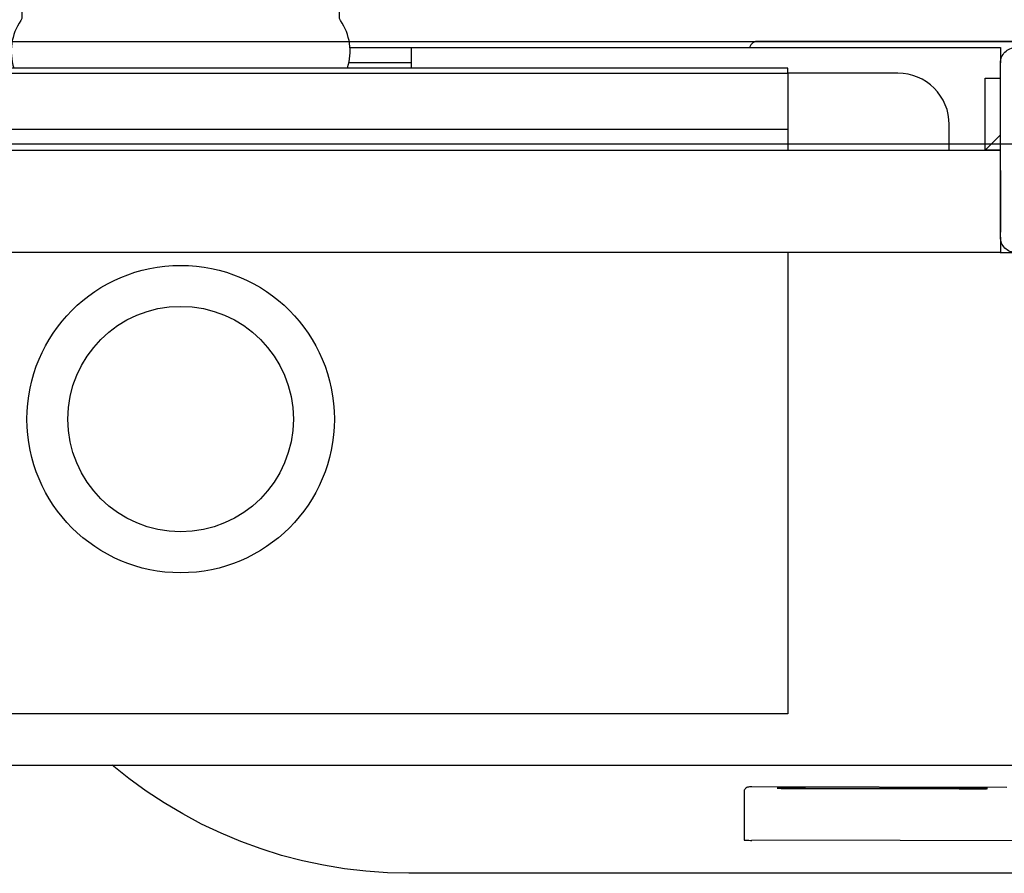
# Model space of a CAD drawing. Header units: millimetres. Extents: x 28600 to 181045, y -399112 to -163690.
# Tile 196 of 256: x 59462 to 59481, y -194637 to -194621. Entities that reach past the tile are written whole.
import ezdxf

# ---------------------------------------------------------------- set-up
doc = ezdxf.new("R2010")
doc.units = ezdxf.units.MM
doc.layers.get('0').update_dxf_attribs({"color": 8})
doc.layers.add('!! 2 ZABUDOWA GK-MDF', color=8, linetype='Continuous')
doc.layers.add('!!_@ wypos sanit nd', color=8, linetype='Continuous', plot=False)

# ---------------------------------------------------------------- blocks, each defined once
blk = doc.blocks.new('A$Cff2eaf8b')
for points in [[(-0.18941, 0.08863), (-0.04454, 0.08863), (-0.04035, 0.08853), (-0.03617, 0.08824), (-0.032, 0.08775), (-0.02786, 0.08707), (-0.02376, 0.08619), (-0.0197, 0.08513), (-0.0157, 0.08388), (-0.01176, 0.08244), (-0.00789, 0.08082), (-0.0041, 0.07902), (-0.0004, 0.07705), (0.0032, 0.0749), (0.0067, 0.0726), (0.01009, 0.07012), (0.01337, 0.0675)], [(-0.19839, 0.08237), (-0.11148, 0.08219)], [(-0.16124, 0.07188), (-0.11145, 0.07178), (-0.11127, 0.07178), (-0.11111, 0.07178), (-0.111, 0.07178), (-0.11083, 0.07179), (-0.11065, 0.07183), (-0.11049, 0.0719), (-0.11033, 0.072), (-0.1102, 0.07212), (-0.11009, 0.07227), (-0.11001, 0.07243), (-0.10996, 0.07261), (-0.10995, 0.07279), (-0.10997, 0.08178), (-0.10998, 0.08217)], [(-0.12195, 0.07209), (-0.15195, 0.07215)], [(-0.15195, 0.07205), (-0.12195, 0.07199)], [(0.16493, 0.0675), (-0.16477, 0.0675)], [(-0.11847, -0.0325), (-0.11847, 0.0575), (0.11153, 0.0575), (0.11153, -0.0325)], [(-0.16, -0.0355), (-0.16, -0.0325), (0.16, -0.0325), (0.16, -0.0355)], [(-0.16, -0.0485), (-0.16, -0.0365)], [(0.16, -0.0555), (0.157, -0.0525), (0.16, -0.0525), (-0.16, -0.0525), (-0.157, -0.0525), (-0.16, -0.0555)], [(-0.157, -0.0525), (-0.157, -0.0665), (-0.16, -0.0665)], [(0.10602, -0.0525), (0.10602, -0.05658), (-0.11847, -0.05658)], [(-0.045, -0.0725), (-0.045, -0.0685)], [(-0.03305, -0.0725), (-0.16, -0.0725), (-0.16, -0.0695)], [(-0.045, -0.0695), (-0.03283, -0.0695)]]:
    blk.add_lwpolyline(points)
for points in [[(-0.15993, -0.0325), (-0.17249, -0.0325, 0.405519), (-0.172, -0.032), (-0.172, -0.0313, 0.414214), (-0.1725, -0.0308), (-0.1875, -0.0308, 0.414214), (-0.188, -0.0313), (-0.188, -0.032, 0.405519), (-0.18751, -0.0325), (-0.19, -0.0325, -0.414214), (-0.2, -0.0225), (-0.2, 0.0575, -0.266001), (-0.19506, 0.06612)], [(-0.15, -0.0525), (-0.15, -0.0575, 0.414214), (-0.14, -0.0675), (-0.11847, -0.0675), (-0.11847, -0.0525)], [(-0.04, -0.0685), (-0.03255, -0.0685, 0.236962), (-0.03118, -0.07775, -0.154353), (-0.031, -0.07832), (-0.031, -0.08218), (0.031, -0.08218), (0.031, -0.07832, -0.154353), (0.03118, -0.07775, 0.236962), (0.03255, -0.0685), (0.04, -0.0685)], [(-0.1633, -0.0727, 0.412536), (-0.1623, -0.0737), (-0.11251, -0.0737), (-0.11222, -0.07367), (-0.11194, -0.07358), (-0.11168, -0.07345), (-0.11145, -0.07326), (-0.11126, -0.07304), (-0.11112, -0.07278), (-0.11104, -0.0725)]]:
    blk.add_lwpolyline(points, format="xyb")
blk.add_lwpolyline([(-0.2, -0.0695), (-0.2, -0.0355, -0.414214), (-0.197, -0.0325), (-0.163, -0.0325, -0.414214), (-0.16, -0.0355), (-0.16, -0.0695, -0.414214), (-0.163, -0.0725), (-0.197, -0.0725, -0.414214)], format="xyb", close=True)
blk.add_lwpolyline([(-0.11847, -0.0685), (0.11153, -0.0685), (0.11153, -0.0675), (-0.11847, -0.0675)], close=True)
for radius in [0.03, 0.022]:
    blk.add_circle((0, 0), radius)
for centre, major_axis, start_param, end_param in [((-0.11148, 0.08218), (-0.0015, 0), 3.141878, 4.712682), ((-0.15195, 0.0721), (0.0055, -0.00001), 1.571085, 4.712678), ((-0.12195, 0.07204), (0.0055, -0.00001), 4.712678, 7.854271)]:
    blk.add_ellipse(centre, major_axis=major_axis, ratio=0.008726, start_param=start_param, end_param=end_param)

msp = doc.modelspace()

# ---------------------------------------------------------------- linework, layer by layer
at = {"layer": '!! 2 ZABUDOWA GK-MDF'}
for points in [[(59420.56735, -194621.12813), (59520.56735, -194621.12813)], [(59420.56735, -194623.12813), (59520.56735, -194623.12813)]]:
    msp.add_lwpolyline(points, dxfattribs=at)

# ---------------------------------------------------------------- block references
at = {"layer": '!!_@ wypos sanit nd', "xscale": 100, "yscale": 100, "zscale": 100, "rotation": 180}
msp.add_blockref('A$Cff2eaf8b', (59465.34499, -194628.49768), dxfattribs=at)

doc.saveas('drawing.dxf')
